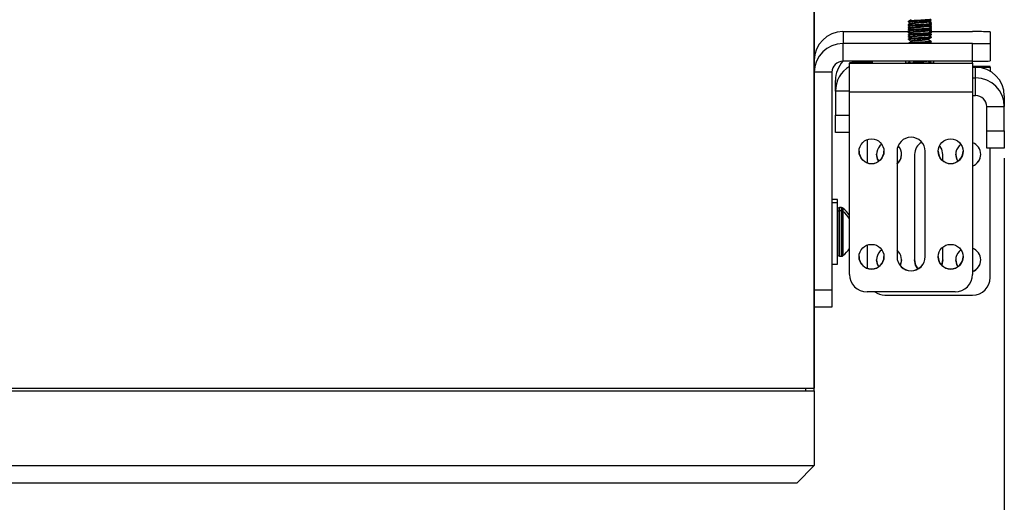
# Model space of a CAD drawing. Header units: inches. Extents: x 0.3 to 33.8, y 0.2 to 21.7.
# Tile 50 of 209: x 10.245 to 11.645, y 9.261 to 9.947. Entities that reach past the tile are written whole.
import ezdxf

# ---------------------------------------------------------------- set-up
doc = ezdxf.new("R2010")
doc.units = ezdxf.units.IN
doc.header["$MEASUREMENT"] = 0
doc.layers.add('BORDERS', color=7, linetype='Continuous')
doc.styles.add('SLDTEXTSTYLE0', font='TXT', dxfattribs={"width": 0.75})
doc.dimstyles.new('SLDDIMSTYLE0', dxfattribs={"dimtxt": 0.137795, "dimasz": 0.14, "dimexe": 0, "dimexo": 0.0625, "dimgap": 0.034449, "dimtad": 1, "dimdec": 3, "dimlfac": 5, "dimrnd": 1e-09, "dimzin": 12, "dimdsep": 46, "dimtxsty": 'SLDTEXTSTYLE0', "dimblk1": 'CLOSED', "dimblk2": 'CLOSED', "dimsah": 1, "dimcen": 0.09, "dimadec": 0, "dimazin": 3, "dimtfac": 1, "dimtdec": 3, "dimtofl": 0, "dimtmove": 0, "dimatfit": 3, "dimldrblk": 'CLOSED', "dimfxl": 0, "dimfrac": 2, "dimtolj": 1, "dimtzin": 12, "dimarcsym": 0})

# ---------------------------------------------------------------- blocks, each defined once
blk = doc.blocks.new('_Closed')
at = {"color": 0, "linetype": 'ByBlock', "lineweight": -2}
for p, q in [((-1, 0.166667), (0, 0)), ((-1, 0.166667), (-1, -0.166667)), ((0, 0), (-1, -0.166667)), ((0, 0), (-1, 0))]:
    blk.add_line(p, q, dxfattribs=at)
blk = doc.blocks.new('_D_2')
at = {"layer": 'BORDERS'}
for p, q in [((7.2796, 9.7469), (7.2796, 8.1652)), ((11.6446, 9.7499), (11.6446, 8.1652)), ((9.4122, 8.6295), (9.3703, 8.6295)), ((9.3703, 8.6295), (9.3703, 8.4107)), ((9.7177, 8.6295), (9.7597, 8.6295)), ((9.7597, 8.6295), (9.7597, 8.4107)), ((9.3703, 8.4107), (9.4122, 8.4107)), ((9.7597, 8.4107), (9.7177, 8.4107)), ((7.2796, 8.2046), (11.6446, 8.2046))]:
    blk.add_line(p, q, dxfattribs=at)
at = {"layer": 'BORDERS', "xscale": 0.14, "yscale": 0.14, "rotation": 180.0000000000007}
blk.add_blockref('_Closed', (7.2796, 8.2046, -0.1844), dxfattribs=at)
at = {"layer": 'BORDERS', "xscale": 0.14, "yscale": 0.14}
blk.add_blockref('_Closed', (11.6446, 8.2046, -0.1844), dxfattribs=at)
at = {"layer": 'BORDERS', "char_height": 0.1378, "attachment_point": 1, "style": 'SLDTEXTSTYLE0'}
for s, insert in [('554', (9.4122, 8.5883)), ('21.825', (9.285, 8.3822))]:
    blk.add_mtext(s, dxfattribs=dict(at, insert=insert))

msp = doc.modelspace()

# ---------------------------------------------------------------- linework, layer by layer
at = {"color": 7, "linetype": 'Continuous', "lineweight": 25}
for p, q in [((11.37459, 9.4232), (11.37459, 10.84814)), ((11.37459, 10.84814), (11.37459, 9.4232)), ((11.50819, 9.94472), (11.50819, 9.94394)), ((11.50819, 9.94027), (11.50819, 9.93949)), ((11.50819, 9.93847), (11.50819, 9.93769)), ((11.50958, 9.93643), (11.50819, 9.93503)), ((11.50819, 9.93605), (11.50819, 9.93527)), ((11.50923, 9.94092), (11.50823, 9.94034)), ((11.50827, 9.93941), (11.509, 9.93898)), ((11.50911, 9.93633), (11.50834, 9.93605)), ((11.50945, 9.94059), (11.50836, 9.94034)), ((11.50958, 9.93644), (11.50868, 9.9359)), ((11.51047, 9.94258), (11.50898, 9.94109)), ((11.50968, 9.93633), (11.50983, 9.93656)), ((11.50993, 9.93664), (11.50982, 9.93657)), ((11.53813, 9.94315), (11.53708, 9.9442)), ((11.53909, 9.93693), (11.53735, 9.93867)), ((11.53991, 9.94298), (11.53794, 9.94273)), ((11.53799, 9.94283), (11.53812, 9.94291)), ((11.53889, 9.93711), (11.54084, 9.93824)), ((11.54089, 9.9393), (11.53967, 9.94001)), ((11.54099, 9.94304), (11.54005, 9.94398)), ((11.54057, 9.93623), (11.54091, 9.93637)), ((11.5409, 9.93727), (11.54061, 9.93744)), ((11.54099, 9.94081), (11.54099, 9.9416)), ((11.54099, 9.93637), (11.54099, 9.93715)), ((11.54099, 9.93456), (11.54099, 9.93535)), ((11.41534, 9.93), (11.41534, 9.91308)), ((11.41534, 9.93), (11.50844, 9.93)), ((11.50819, 9.93402), (11.50819, 9.93324)), ((11.50819, 9.93222), (11.50819, 9.93144)), ((11.50819, 9.9298), (11.50819, 9.92933)), ((11.50819, 9.92933), (11.50819, 9.92855)), ((11.50819, 9.92597), (11.50819, 9.92519)), ((11.50819, 9.92308), (11.50819, 9.9223)), ((11.50822, 9.92225), (11.50943, 9.92155)), ((11.50993, 9.93039), (11.50825, 9.92941)), ((11.50993, 9.92414), (11.50825, 9.92316)), ((11.50827, 9.93316), (11.509, 9.93273)), ((11.50911, 9.93008), (11.50834, 9.9298)), ((11.50846, 9.93475), (11.50862, 9.935)), ((11.54087, 9.9326), (11.53927, 9.93353)), ((11.54057, 9.92998), (11.54091, 9.93012)), ((11.54058, 9.93305), (11.54084, 9.93292)), ((11.54069, 9.93), (11.59959, 9.93)), ((11.54087, 9.92635), (11.54078, 9.9264)), ((11.54099, 9.93246), (11.54099, 9.93292)), ((11.54099, 9.93168), (11.54099, 9.93246)), ((11.54099, 9.93012), (11.54099, 9.9309)), ((11.54099, 9.92831), (11.54099, 9.9291)), ((11.54099, 9.92543), (11.54099, 9.92621)), ((11.54099, 9.92207), (11.54099, 9.92285)), ((11.62459, 9.92977), (11.62459, 9.9133)), ((11.41534, 9.88808), (11.41534, 9.91308)), ((11.59959, 9.91308), (11.41534, 9.91308)), ((11.50819, 9.91972), (11.50819, 9.91894)), ((11.53819, 9.91353), (11.53728, 9.91358)), ((11.54099, 9.91582), (11.54099, 9.9166)), ((11.59959, 9.88808), (11.59959, 9.91308)), ((11.62459, 9.9133), (11.62459, 9.88831)), ((11.59959, 9.88808), (11.41534, 9.88808)), ((11.42459, 9.8859), (11.42459, 9.88525)), ((11.42459, 9.84413), (11.42459, 9.88525)), ((11.42459, 9.88525), (11.59959, 9.88525)), ((11.44534, 9.88625), (11.44215, 9.88612)), ((11.44534, 9.88808), (11.44534, 9.88625)), ((11.44534, 9.88625), (11.45784, 9.88625)), ((11.44534, 9.88613), (11.44534, 9.88625)), ((11.45784, 9.88613), (11.44959, 9.88613)), ((11.45784, 9.88625), (11.45784, 9.88613)), ((11.50469, 9.88602), (11.50469, 9.88808)), ((11.50819, 9.88808), (11.50819, 9.88769)), ((11.50993, 9.88664), (11.50825, 9.88566)), ((11.51091, 9.88607), (11.50959, 9.8859)), ((11.53851, 9.88808), (11.53634, 9.88786)), ((11.53684, 9.88756), (11.5364, 9.88743)), ((11.54099, 9.88793), (11.54099, 9.88808)), ((11.54449, 9.88602), (11.54449, 9.88808)), ((11.59959, 9.88525), (11.59959, 9.88808)), ((11.59959, 9.88525), (11.59959, 9.84413)), ((11.62459, 9.88031), (11.59959, 9.88031)), ((11.60384, 9.87931), (11.59959, 9.87931)), ((11.60384, 9.86422), (11.60384, 9.87931)), ((11.62459, 9.87966), (11.62459, 9.88031)), ((11.62459, 9.87966), (11.62459, 9.87364)), ((11.39959, 9.87233), (11.37459, 9.87233)), ((11.39959, 9.87233), (11.39959, 9.56309)), ((11.40459, 9.8455), (11.40459, 9.86059)), ((11.59959, 9.86422), (11.60384, 9.86422)), ((11.60384, 9.83922), (11.60384, 9.86422)), ((11.40459, 9.8455), (11.40459, 9.81125)), ((11.42459, 9.8455), (11.40459, 9.8455)), ((11.59959, 9.84413), (11.42459, 9.84413)), ((11.42459, 9.58489), (11.42459, 9.84413)), ((11.59959, 9.84413), (11.59959, 9.58489)), ((11.59959, 9.83922), (11.60384, 9.83922)), ((11.64459, 9.83857), (11.64459, 9.82348)), ((11.61959, 9.82348), (11.64459, 9.82348)), ((11.61959, 9.78922), (11.61959, 9.82348)), ((11.64459, 9.78922), (11.64459, 9.82348)), ((11.40459, 9.78648), (11.40459, 9.81125)), ((11.40459, 9.81125), (11.42459, 9.81125)), ((11.42459, 9.78648), (11.40459, 9.78648)), ((11.61959, 9.78922), (11.64459, 9.78922)), ((11.61959, 9.76445), (11.61959, 9.78922)), ((11.64459, 9.78922), (11.64459, 9.76445)), ((11.44959, 9.77644), (11.44959, 9.74355)), ((11.49209, 9.75988), (11.49209, 9.60989)), ((11.51709, 9.75546), (11.51709, 9.60547)), ((11.53209, 9.60989), (11.53209, 9.75988)), ((11.55709, 9.74644), (11.55709, 9.75546)), ((11.64459, 9.76445), (11.61959, 9.76445)), ((11.62459, 9.58047), (11.62459, 9.76445)), ((11.40759, 9.69133), (11.39959, 9.69133)), ((11.40759, 9.68675), (11.39959, 9.68675)), ((11.40759, 9.68675), (11.40759, 9.69133)), ((11.40759, 9.59925), (11.40759, 9.68675)), ((11.41024, 9.67974), (11.40801, 9.67893)), ((11.40801, 9.67893), (11.40801, 9.67435)), ((11.41024, 9.67517), (11.40801, 9.67435)), ((11.40801, 9.67435), (11.40801, 9.61166)), ((11.41024, 9.67974), (11.41024, 9.67517)), ((11.41024, 9.67517), (11.41024, 9.61084)), ((11.41334, 9.67978), (11.41046, 9.67978)), ((11.41046, 9.67978), (11.41046, 9.6752)), ((11.41334, 9.6752), (11.41046, 9.6752)), ((11.41046, 9.6752), (11.41046, 9.6108)), ((11.41334, 9.67978), (11.41334, 9.6752)), ((11.41334, 9.6752), (11.41334, 9.6108)), ((11.41533, 9.67908), (11.41533, 9.67451)), ((11.41533, 9.67451), (11.41533, 9.6115)), ((11.44959, 9.62645), (11.44959, 9.59356)), ((11.55709, 9.60547), (11.55709, 9.62355)), ((11.40801, 9.61166), (11.41024, 9.61084)), ((11.41046, 9.6108), (11.41334, 9.6108)), ((11.55558, 9.59785), (11.55709, 9.60547)), ((11.39959, 9.59925), (11.40759, 9.59925)), ((11.37459, 9.56309), (11.39959, 9.56309)), ((11.39959, 9.56309), (11.39959, 9.53832)), ((11.57459, 9.55989), (11.44959, 9.55989)), ((11.47459, 9.55547), (11.59959, 9.55547)), ((11.39959, 9.53832), (11.37459, 9.53832)), ((7.54959, 9.4232), (11.37459, 9.4232)), ((7.54959, 9.4192), (11.37459, 9.4192)), ((11.36209, 9.4232), (11.36209, 9.41932)), ((11.37459, 9.4192), (11.37459, 9.4232)), ((11.37459, 9.4192), (11.37459, 9.31296)), ((7.54959, 9.31296), (11.37459, 9.31296)), ((11.37459, 9.31296), (11.34959, 9.28819)), ((11.34959, 9.28819), (7.57459, 9.28819))]:
    msp.add_line(p, q, dxfattribs=at)
at = {"color": 7, "linetype": 'Continuous', "lineweight": 25, "flags": 128}
for points in [[(11.51229, 9.91633), (11.51202, 9.91633), (11.51099, 9.91628), (11.51202, 9.91623), (11.51225, 9.91623)], [(11.53522, 9.91346), (11.53715, 9.91349), (11.53819, 9.91353)], [(11.55709, 9.75546), (11.55557, 9.76312), (11.55263, 9.76805)], [(11.46619, 9.74575), (11.46448, 9.74892), (11.46314, 9.75569)], [(11.57869, 9.74575), (11.57698, 9.74892), (11.57564, 9.75569)], [(11.46619, 9.59576), (11.46448, 9.59893), (11.46314, 9.6057)], [(11.49854, 9.6057), (11.49719, 9.59893), (11.49654, 9.59753)], [(11.5219, 9.59269), (11.51861, 9.59805), (11.51709, 9.6057)], [(11.51709, 9.60547), (11.51861, 9.59782), (11.52177, 9.59261)], [(11.55709, 9.6057), (11.55557, 9.59805), (11.55551, 9.59792)], [(11.57869, 9.59576), (11.57698, 9.59893), (11.57564, 9.6057)]]:
    msp.add_lwpolyline(points, dxfattribs=at)
at = {"color": 7, "linetype": 'Continuous', "lineweight": 25}
for centre in [(11.45584, 9.75988), (11.56834, 9.75988), (11.45584, 9.60989), (11.56834, 9.60989)]:
    msp.add_circle(centre, 0.0177, dxfattribs=at)
for centre, radius, start, end in [((11.54008, 9.95019), 0.00721, 268.60824, 277.21408), ((11.41533, 9.88925), 0.04075, 89.9988, 179.9988), ((11.50851, 9.93629), 0.0013, 255.69011, 274.89969), ((11.60584, 9.24658), 0.68345, 88.42788, 90.52392), ((11.41533, 9.87233), 0.04075, 89.9988, 179.9988), ((11.60584, 10.59649), 0.68345, 269.47608, 271.57212), ((11.41534, 9.87233), 0.01575, 89.9988, 179.9988), ((11.44533, 9.86059), 0.04075, 137.58553, 179.99981), ((11.44533, 9.8455), 0.04075, 120.60761, 179.99947), ((11.44334, 9.20272), 0.68345, 89.47608, 91.57212), ((11.52459, 10.76128), 0.87549, 268.69754, 271.30246), ((11.60584, 10.57149), 0.68345, 269.47608, 271.57212), ((11.60584, 10.56285), 0.68345, 269.47608, 271.57212), ((11.60384, 9.83857), 0.04075, 0.0012, 90.0012), ((11.60384, 9.82347), 0.04075, 0.0012, 90.0012), ((11.60384, 9.82347), 0.01575, 0.0012, 90.0012), ((11.48084, 9.75546), 0.0177, 125.79813, 213.55856), ((11.51209, 9.75988), 0.02, 0.00193, 179.99807), ((11.48084, 9.75546), 0.0177, 309.46238, 43.56482), ((11.53709, 9.75546), 0.02, 119.37466, 179.99947), ((11.59334, 9.75546), 0.0177, 125.79813, 213.55856), ((11.59334, 9.75546), 0.0177, 290.67569, 69.32431), ((11.45584, 9.76011), 0.0177, 180.0012, 270.0012), ((11.45584, 9.76011), 0.0177, 269.9988, 359.9988), ((11.48084, 9.75569), 0.0177, 309.46255, 359.99959), ((11.56834, 9.76011), 0.0177, 180.0012, 270.0012), ((11.56834, 9.76011), 0.0177, 269.9988, 359.9988), ((11.59334, 9.75569), 0.0177, 290.67614, 359.99911), ((11.40823, 9.67832), 0.000644, 110, 180), ((11.40823, 9.67375), 0.000644, 110, 180), ((11.41046, 9.67913), 0.000644, 90, 110), ((11.41046, 9.67456), 0.000644, 90, 110), ((11.41334, 9.67656), 0.00322, 51.66575, 90), ((11.41334, 9.67198), 0.00322, 51.66575, 90), ((11.39042, 9.64758), 0.04017, 31.72118, 51.66575), ((11.39042, 9.643), 0.04017, 31.44522, 51.66575), ((11.39042, 9.643), 0.04017, 308.33425, 328.27882), ((11.48084, 9.60547), 0.0177, 125.79813, 213.55856), ((11.48084, 9.60547), 0.0177, 333.03693, 50.53774), ((11.59334, 9.60547), 0.0177, 125.79813, 213.55856), ((11.59334, 9.60547), 0.0177, 290.67569, 69.32431), ((11.40823, 9.61226), 0.000644, 180, 250), ((11.41046, 9.61145), 0.000644, 250, 270), ((11.41334, 9.61402), 0.00322, 270, 308.33425), ((11.45584, 9.61012), 0.0177, 180.0012, 270.0012), ((11.45584, 9.61012), 0.0177, 269.9988, 359.9988), ((11.51209, 9.61012), 0.02, 180.00193, 359.99807), ((11.51209, 9.60989), 0.02, 180.00193, 359.99807), ((11.56834, 9.61012), 0.0177, 180.0012, 270.0012), ((11.56834, 9.61012), 0.0177, 269.9988, 359.9988), ((11.59334, 9.6057), 0.0177, 290.67614, 359.99911), ((11.44959, 9.58489), 0.025, 180.0012, 270.0012), ((11.57459, 9.58489), 0.025, 269.9988, 359.9988), ((11.59959, 9.58047), 0.025, 269.9988, 359.9988), ((11.47459, 9.58047), 0.025, 235.41887, 270.00014)]:
    msp.add_arc(centre, radius, start, end, dxfattribs=at)
for points, knots in [([(11.50854, 9.93941), (11.50839, 9.93944), (11.50778, 9.93959), (11.50883, 9.93974), (11.50961, 9.93985)], [0, 0, 0, 0, 0.2462697, 1, 1, 1, 1]), ([(11.51233, 9.94717), (11.51165, 9.94677), (11.51029, 9.94598), (11.50892, 9.94519), (11.50824, 9.94479)], [0, 0, 0, 0, 0.4995569, 1, 1, 1, 1]), ([(11.51233, 9.94092), (11.51165, 9.94053), (11.51029, 9.93973), (11.50892, 9.93894), (11.50824, 9.93854)], [0, 0, 0, 0, 0.4995569, 1, 1, 1, 1]), ([(11.50827, 9.94385), (11.50896, 9.94346), (11.51032, 9.94267), (11.51168, 9.94187), (11.51236, 9.94147)], [0, 0, 0, 0, 0.5003911, 1, 1, 1, 1]), ([(11.50827, 9.9376), (11.50896, 9.93721), (11.51032, 9.93642), (11.51168, 9.93562), (11.51236, 9.93522)], [0, 0, 0, 0, 0.5003911, 1, 1, 1, 1]), ([(11.50845, 9.94394), (11.50847, 9.94402), (11.5085, 9.9442), (11.51143, 9.94451), (11.51635, 9.94486), (11.52262, 9.94523), (11.52915, 9.94563), (11.53504, 9.94605), (11.53913, 9.94648), (11.54109, 9.94681), (11.54082, 9.94699), (11.54077, 9.94702)], [0, 0, 0, 0, 0.0888101, 0.21541345, 0.34201681, 0.46862016, 0.59522352, 0.72182688, 0.84843023, 0.97503359, 1, 1, 1, 1]), ([(11.50845, 9.93769), (11.50847, 9.93777), (11.5085, 9.93796), (11.51143, 9.93826), (11.51635, 9.93861), (11.52262, 9.93898), (11.52915, 9.93938), (11.53504, 9.9398), (11.53913, 9.94023), (11.54109, 9.94056), (11.54082, 9.94074), (11.54077, 9.94077)], [0, 0, 0, 0, 0.0888101, 0.21541345, 0.34201681, 0.46862016, 0.59522352, 0.72182688, 0.84843023, 0.97503359, 1, 1, 1, 1]), ([(11.54072, 9.94785), (11.5408, 9.9478), (11.54113, 9.94761), (11.53915, 9.94726), (11.53504, 9.94683), (11.52915, 9.94641), (11.52262, 9.94601), (11.51634, 9.94564), (11.51146, 9.94529), (11.50866, 9.94501), (11.50858, 9.94485), (11.50856, 9.94479)], [0, 0, 0, 0, 0.0383308, 0.1667349, 0.2951391, 0.4235432, 0.5519473, 0.6803515, 0.8087556, 0.9371597, 1, 1, 1, 1]), ([(11.54072, 9.9416), (11.5408, 9.94155), (11.54113, 9.94136), (11.53915, 9.94101), (11.53504, 9.94058), (11.52915, 9.94016), (11.52262, 9.93976), (11.51634, 9.93939), (11.51146, 9.93904), (11.50866, 9.93876), (11.50858, 9.9386), (11.50856, 9.93854)], [0, 0, 0, 0, 0.0383308, 0.1667349, 0.2951391, 0.4235432, 0.5519473, 0.6803515, 0.8087556, 0.9371597, 1, 1, 1, 1]), ([(11.54072, 9.93535), (11.5408, 9.9353), (11.54113, 9.93511), (11.53915, 9.93476), (11.53504, 9.93433), (11.52915, 9.93391), (11.52262, 9.93351), (11.51634, 9.93314), (11.51146, 9.93279), (11.50866, 9.93251), (11.50858, 9.93235), (11.50856, 9.93229)], [0, 0, 0, 0, 0.03833082, 0.16673495, 0.29513908, 0.4235432, 0.55194733, 0.68035146, 0.80875559, 0.93715972, 1, 1, 1, 1]), ([(11.51241, 9.93524), (11.51146, 9.93519), (11.50976, 9.9351), (11.50897, 9.93503), (11.50862, 9.935)], [0, 0, 0, 0, 0.55968393, 1, 1, 1, 1]), ([(11.50902, 9.94104), (11.50942, 9.94081), (11.51, 9.94047), (11.51059, 9.94013), (11.51078, 9.94002)], [0, 0, 0, 0, 0.68094672, 1, 1, 1, 1]), ([(11.51202, 9.94136), (11.51118, 9.94131), (11.50948, 9.94121), (11.50919, 9.94112), (11.50904, 9.94107)], [0, 0, 0, 0, 0.4883722, 1, 1, 1, 1]), ([(11.53679, 9.94465), (11.53681, 9.94463), (11.537, 9.94447), (11.53552, 9.94416), (11.53246, 9.94373), (11.52802, 9.94332), (11.52311, 9.94293), (11.51839, 9.94255), (11.51469, 9.94219), (11.51248, 9.94187), (11.51246, 9.94168), (11.51245, 9.9416)], [0, 0, 0, 0, 0.0187152, 0.1461271, 0.273539, 0.400951, 0.5283629, 0.6557748, 0.7831867, 0.9105986, 1, 1, 1, 1]), ([(11.53679, 9.9384), (11.53681, 9.93838), (11.537, 9.93822), (11.53552, 9.93791), (11.53246, 9.93748), (11.52802, 9.93707), (11.52311, 9.93668), (11.51839, 9.9363), (11.51469, 9.93594), (11.51248, 9.93562), (11.51246, 9.93543), (11.51245, 9.93535)], [0, 0, 0, 0, 0.0187152, 0.1461271, 0.273539, 0.400951, 0.5283629, 0.6557748, 0.7831867, 0.9105986, 1, 1, 1, 1]), ([(11.53684, 9.94381), (11.53647, 9.94366), (11.53572, 9.94338), (11.53241, 9.94295), (11.52803, 9.94254), (11.5231, 9.94215), (11.51838, 9.94177), (11.51472, 9.94141), (11.51264, 9.94112), (11.51257, 9.94096), (11.51255, 9.94091)], [0, 0, 0, 0, 0.1348302, 0.2696604, 0.4044906, 0.5393208, 0.674151, 0.8089812, 0.9438114, 1, 1, 1, 1]), ([(11.53684, 9.93756), (11.53647, 9.93741), (11.53572, 9.93713), (11.53241, 9.9367), (11.52803, 9.93629), (11.5231, 9.9359), (11.51838, 9.93552), (11.51472, 9.93516), (11.51264, 9.93488), (11.51257, 9.93471), (11.51255, 9.93466)], [0, 0, 0, 0, 0.1348302, 0.2696604, 0.4044906, 0.5393208, 0.674151, 0.8089812, 0.9438114, 1, 1, 1, 1]), ([(11.54041, 9.94136), (11.53979, 9.94174), (11.53852, 9.94251), (11.53724, 9.94328), (11.53659, 9.94368)], [0, 0, 0, 0, 0.4899935, 1, 1, 1, 1]), ([(11.54041, 9.93511), (11.53979, 9.93549), (11.53852, 9.93626), (11.53724, 9.93703), (11.53659, 9.93743)], [0, 0, 0, 0, 0.4899935, 1, 1, 1, 1]), ([(11.54058, 9.9393), (11.54075, 9.93924), (11.54132, 9.93902), (11.54003, 9.93871), (11.5377, 9.93847), (11.53677, 9.93837)], [0, 0, 0, 0, 0.2030607, 0.6783616, 1, 1, 1, 1]), ([(11.53691, 9.94466), (11.53758, 9.94505), (11.53894, 9.94584), (11.5403, 9.94663), (11.54097, 9.94702)], [0, 0, 0, 0, 0.4998875, 1, 1, 1, 1]), ([(11.53691, 9.93841), (11.53758, 9.9388), (11.53894, 9.93959), (11.5403, 9.94038), (11.54097, 9.94077)], [0, 0, 0, 0, 0.4998875, 1, 1, 1, 1]), ([(11.53804, 9.94306), (11.53817, 9.94301), (11.53835, 9.94294), (11.53796, 9.94288), (11.53786, 9.94286)], [0, 0, 0, 0, 0.7508937, 1, 1, 1, 1]), ([(11.53957, 9.94429), (11.53933, 9.94443), (11.53878, 9.94475), (11.53823, 9.94507), (11.53792, 9.94525)], [0, 0, 0, 0, 0.439274, 1, 1, 1, 1]), ([(11.53904, 9.93687), (11.53909, 9.93686), (11.53944, 9.93676), (11.53885, 9.93666), (11.53835, 9.93658)], [0, 0, 0, 0, 0.1368239, 1, 1, 1, 1]), ([(11.53838, 9.93634), (11.53852, 9.93642), (11.53871, 9.93653), (11.5389, 9.93664), (11.53895, 9.93667)], [0, 0, 0, 0, 0.7244164, 1, 1, 1, 1]), ([(11.53867, 9.9378), (11.53891, 9.93783), (11.54047, 9.938), (11.54127, 9.9382), (11.54088, 9.93837), (11.54084, 9.93839)], [0, 0, 0, 0, 0.1372548, 0.8942205, 1, 1, 1, 1]), ([(11.53991, 9.94298), (11.54021, 9.94324), (11.54065, 9.94363), (11.5398, 9.94406), (11.53952, 9.9442)], [0, 0, 0, 0, 0.6738976, 1, 1, 1, 1]), ([(11.54069, 9.93727), (11.54081, 9.93724), (11.54132, 9.93711), (11.54071, 9.93697), (11.54024, 9.93687)], [0, 0, 0, 0, 0.2279482, 1, 1, 1, 1]), ([(11.50854, 9.93316), (11.50838, 9.93319), (11.50791, 9.9333), (11.5086, 9.9334), (11.50905, 9.93347)], [0, 0, 0, 0, 0.3526695, 1, 1, 1, 1]), ([(11.50822, 9.93475), (11.5089, 9.93435), (11.50961, 9.93394), (11.51032, 9.93353), (11.51034, 9.93352)], [0, 0, 0, 0, 0.9627771, 1, 1, 1, 1]), ([(11.50822, 9.9285), (11.5089, 9.9281), (11.50961, 9.92769), (11.51032, 9.92728), (11.51034, 9.92727)], [0, 0, 0, 0, 0.9627771, 1, 1, 1, 1]), ([(11.51233, 9.93467), (11.51165, 9.93428), (11.51029, 9.93348), (11.50892, 9.93269), (11.50824, 9.93229)], [0, 0, 0, 0, 0.4995569, 1, 1, 1, 1]), ([(11.51233, 9.92842), (11.51165, 9.92803), (11.51029, 9.92723), (11.50892, 9.92644), (11.50824, 9.92604)], [0, 0, 0, 0, 0.4995569, 1, 1, 1, 1]), ([(11.51233, 9.92217), (11.51165, 9.92178), (11.51029, 9.92098), (11.50892, 9.92019), (11.50824, 9.91979)], [0, 0, 0, 0, 0.4995569, 1, 1, 1, 1]), ([(11.50827, 9.93135), (11.50896, 9.93096), (11.51032, 9.93017), (11.51168, 9.92937), (11.51236, 9.92897)], [0, 0, 0, 0, 0.5003911, 1, 1, 1, 1]), ([(11.50827, 9.9251), (11.50896, 9.92471), (11.51032, 9.92392), (11.51168, 9.92312), (11.51236, 9.92272)], [0, 0, 0, 0, 0.5003911, 1, 1, 1, 1]), ([(11.50846, 9.9285), (11.50841, 9.92858), (11.50831, 9.92877), (11.51, 9.92899), (11.51197, 9.92914), (11.51234, 9.92916)], [0, 0, 0, 0, 0.3806061, 0.8849819, 1, 1, 1, 1]), ([(11.50846, 9.92225), (11.50841, 9.92233), (11.50831, 9.92252), (11.51, 9.92274), (11.51197, 9.92289), (11.51234, 9.92291)], [0, 0, 0, 0, 0.3806061, 0.8849819, 1, 1, 1, 1]), ([(11.51091, 9.92982), (11.50994, 9.92972), (11.50831, 9.92956), (11.50844, 9.9294), (11.50849, 9.92933)], [0, 0, 0, 0, 0.5955078, 1, 1, 1, 1]), ([(11.51091, 9.92357), (11.50994, 9.92347), (11.50831, 9.92331), (11.50844, 9.92315), (11.50849, 9.92308)], [0, 0, 0, 0, 0.5955078, 1, 1, 1, 1]), ([(11.50845, 9.93144), (11.50847, 9.93152), (11.5085, 9.93171), (11.51143, 9.93201), (11.51635, 9.93236), (11.52262, 9.93273), (11.52915, 9.93313), (11.53504, 9.93355), (11.53913, 9.93398), (11.54109, 9.93431), (11.54082, 9.93449), (11.54077, 9.93452)], [0, 0, 0, 0, 0.0888101, 0.2154135, 0.3420168, 0.4686202, 0.5952235, 0.7218269, 0.8484302, 0.9750336, 1, 1, 1, 1]), ([(11.50845, 9.92519), (11.50847, 9.92527), (11.5085, 9.92546), (11.51143, 9.92576), (11.51635, 9.92611), (11.52262, 9.92648), (11.52915, 9.92688), (11.53504, 9.9273), (11.53913, 9.92773), (11.54109, 9.92806), (11.54082, 9.92824), (11.54077, 9.92827)], [0, 0, 0, 0, 0.0888101, 0.21541345, 0.34201681, 0.46862016, 0.59522352, 0.72182688, 0.84843023, 0.97503359, 1, 1, 1, 1]), ([(11.50845, 9.91894), (11.50847, 9.91902), (11.5085, 9.91921), (11.51143, 9.91951), (11.51635, 9.91986), (11.52262, 9.92023), (11.52915, 9.92063), (11.53504, 9.92105), (11.53913, 9.92148), (11.54109, 9.92181), (11.54082, 9.92199), (11.54077, 9.92202)], [0, 0, 0, 0, 0.0888101, 0.2154135, 0.3420168, 0.4686202, 0.5952235, 0.7218269, 0.8484302, 0.9750336, 1, 1, 1, 1]), ([(11.54072, 9.9291), (11.5408, 9.92905), (11.54113, 9.92886), (11.53915, 9.92851), (11.53504, 9.92808), (11.52915, 9.92766), (11.52262, 9.92726), (11.51634, 9.92689), (11.51146, 9.92654), (11.50866, 9.92626), (11.50858, 9.9261), (11.50856, 9.92604)], [0, 0, 0, 0, 0.0383308, 0.1667349, 0.2951391, 0.4235432, 0.5519473, 0.6803515, 0.8087556, 0.9371597, 1, 1, 1, 1]), ([(11.54072, 9.92285), (11.5408, 9.9228), (11.54113, 9.92261), (11.53915, 9.92226), (11.53504, 9.92183), (11.52915, 9.92141), (11.52262, 9.92101), (11.51634, 9.92064), (11.51146, 9.92029), (11.50866, 9.92001), (11.50858, 9.91985), (11.50856, 9.91979)], [0, 0, 0, 0, 0.0383308, 0.1667349, 0.2951391, 0.4235432, 0.5519473, 0.6803515, 0.8087556, 0.9371597, 1, 1, 1, 1]), ([(11.53679, 9.93215), (11.53681, 9.93213), (11.537, 9.93197), (11.53552, 9.93166), (11.53246, 9.93123), (11.52802, 9.93082), (11.52311, 9.93043), (11.51839, 9.93005), (11.51469, 9.92969), (11.51248, 9.92937), (11.51246, 9.92918), (11.51245, 9.9291)], [0, 0, 0, 0, 0.0187152, 0.1461271, 0.273539, 0.400951, 0.5283629, 0.6557748, 0.7831867, 0.9105986, 1, 1, 1, 1]), ([(11.53679, 9.92591), (11.53681, 9.92588), (11.537, 9.92572), (11.53552, 9.92541), (11.53246, 9.92498), (11.52802, 9.92457), (11.52311, 9.92418), (11.51839, 9.9238), (11.51469, 9.92344), (11.51248, 9.92312), (11.51246, 9.92293), (11.51245, 9.92285)], [0, 0, 0, 0, 0.0187152, 0.1461271, 0.273539, 0.400951, 0.5283629, 0.6557748, 0.7831867, 0.9105986, 1, 1, 1, 1]), ([(11.53684, 9.93131), (11.53647, 9.93117), (11.53572, 9.93088), (11.53241, 9.93045), (11.52803, 9.93004), (11.5231, 9.92965), (11.51838, 9.92927), (11.51472, 9.92891), (11.51264, 9.92863), (11.51257, 9.92846), (11.51255, 9.92841)], [0, 0, 0, 0, 0.1348302, 0.2696604, 0.4044906, 0.5393208, 0.674151, 0.8089812, 0.9438114, 1, 1, 1, 1]), ([(11.53684, 9.92506), (11.53647, 9.92492), (11.53572, 9.92463), (11.53241, 9.9242), (11.52803, 9.92379), (11.5231, 9.9234), (11.51838, 9.92302), (11.51472, 9.92266), (11.51264, 9.92238), (11.51257, 9.92221), (11.51255, 9.92216)], [0, 0, 0, 0, 0.1348302, 0.2696604, 0.4044906, 0.5393208, 0.674151, 0.8089812, 0.9438114, 1, 1, 1, 1]), ([(11.54068, 9.93246), (11.54075, 9.9324), (11.54099, 9.93218), (11.53941, 9.9319), (11.53711, 9.93168), (11.53634, 9.93161)], [0, 0, 0, 0, 0.2156578, 0.7385526, 1, 1, 1, 1]), ([(11.54068, 9.92621), (11.54075, 9.92615), (11.54099, 9.92593), (11.53946, 9.92565), (11.53724, 9.92545), (11.53655, 9.92538)], [0, 0, 0, 0, 0.2210692, 0.7570847, 1, 1, 1, 1]), ([(11.54041, 9.92886), (11.53979, 9.92924), (11.53852, 9.93001), (11.53724, 9.93078), (11.53659, 9.93118)], [0, 0, 0, 0, 0.4899935, 1, 1, 1, 1]), ([(11.54041, 9.92261), (11.53979, 9.92299), (11.53852, 9.92376), (11.53724, 9.92453), (11.53659, 9.92493)], [0, 0, 0, 0, 0.4899935, 1, 1, 1, 1]), ([(11.5367, 9.92461), (11.53734, 9.92467), (11.5395, 9.92488), (11.54099, 9.92515), (11.54075, 9.92536), (11.54068, 9.92543)], [0, 0, 0, 0, 0.2288923, 0.7748361, 1, 1, 1, 1]), ([(11.53691, 9.93216), (11.53758, 9.93255), (11.53894, 9.93334), (11.5403, 9.93413), (11.54097, 9.93452)], [0, 0, 0, 0, 0.4998875, 1, 1, 1, 1]), ([(11.53691, 9.92591), (11.53758, 9.9263), (11.53894, 9.92709), (11.5403, 9.92788), (11.54097, 9.92827)], [0, 0, 0, 0, 0.4998875, 1, 1, 1, 1]), ([(11.53691, 9.91966), (11.53758, 9.92005), (11.53894, 9.92084), (11.5403, 9.92163), (11.54097, 9.92202)], [0, 0, 0, 0, 0.4998875, 1, 1, 1, 1]), ([(11.53745, 9.93094), (11.53782, 9.93097), (11.5397, 9.93115), (11.54098, 9.9314), (11.54075, 9.93161), (11.54068, 9.93168)], [0, 0, 0, 0, 0.1486475, 0.7514046, 1, 1, 1, 1]), ([(11.53838, 9.93009), (11.53852, 9.93017), (11.53934, 9.93065), (11.54016, 9.93113), (11.54084, 9.93152)], [0, 0, 0, 0, 0.16763641, 1, 1, 1, 1]), ([(11.53838, 9.92384), (11.53852, 9.92392), (11.53934, 9.9244), (11.54016, 9.92488), (11.54084, 9.92527)], [0, 0, 0, 0, 0.1676364, 1, 1, 1, 1]), ([(11.54069, 9.93102), (11.54081, 9.93099), (11.54132, 9.93086), (11.54071, 9.93072), (11.54024, 9.93062)], [0, 0, 0, 0, 0.2279482, 1, 1, 1, 1]), ([(11.51233, 9.91592), (11.51165, 9.91553), (11.51029, 9.91473), (11.50892, 9.91394), (11.50824, 9.91354)], [0, 0, 0, 0, 0.4995569, 1, 1, 1, 1]), ([(11.50827, 9.91885), (11.50896, 9.91846), (11.51032, 9.91767), (11.51168, 9.91687), (11.51236, 9.91648)], [0, 0, 0, 0, 0.5003911, 1, 1, 1, 1]), ([(11.54072, 9.9166), (11.5408, 9.91655), (11.54113, 9.91636), (11.53915, 9.91601), (11.53504, 9.91558), (11.52915, 9.91516), (11.52262, 9.91476), (11.51634, 9.91439), (11.51146, 9.91404), (11.50866, 9.91376), (11.50858, 9.9136), (11.50856, 9.91354)], [0, 0, 0, 0, 0.0383308, 0.1667349, 0.2951391, 0.4235432, 0.5519473, 0.6803515, 0.8087556, 0.9371597, 1, 1, 1, 1]), ([(11.53679, 9.91966), (11.53681, 9.91963), (11.537, 9.91947), (11.53552, 9.91916), (11.53246, 9.91873), (11.52802, 9.91832), (11.52311, 9.91793), (11.51839, 9.91755), (11.51469, 9.91719), (11.51248, 9.91687), (11.51246, 9.91668), (11.51245, 9.9166)], [0, 0, 0, 0, 0.0187152, 0.1461271, 0.273539, 0.400951, 0.5283629, 0.6557748, 0.7831867, 0.9105986, 1, 1, 1, 1]), ([(11.53684, 9.91881), (11.53647, 9.91867), (11.53572, 9.91838), (11.53241, 9.91795), (11.52803, 9.91754), (11.5231, 9.91715), (11.51838, 9.91677), (11.51472, 9.91641), (11.51264, 9.91613), (11.51257, 9.91596), (11.51255, 9.91591)], [0, 0, 0, 0, 0.1348302, 0.2696604, 0.4044906, 0.5393208, 0.674151, 0.8089812, 0.9438114, 1, 1, 1, 1]), ([(11.51437, 9.91345), (11.51508, 9.91351), (11.51734, 9.91368), (11.52267, 9.91398), (11.52913, 9.91438), (11.53505, 9.9148), (11.53913, 9.91523), (11.54109, 9.91556), (11.54082, 9.91574), (11.54077, 9.91577)], [0, 0, 0, 0, 0.0802815, 0.2572456, 0.4342098, 0.611174, 0.7881382, 0.9651023, 1, 1, 1, 1]), ([(11.54041, 9.91636), (11.53979, 9.91674), (11.53852, 9.91751), (11.53724, 9.91828), (11.53659, 9.91868)], [0, 0, 0, 0, 0.4899935, 1, 1, 1, 1]), ([(11.53691, 9.91341), (11.53758, 9.9138), (11.53894, 9.91459), (11.5403, 9.91538), (11.54097, 9.91577)], [0, 0, 0, 0, 0.4998875, 1, 1, 1, 1]), ([(11.50827, 9.88761), (11.50896, 9.88721), (11.51031, 9.88642), (11.51166, 9.88564), (11.51233, 9.88524)], [0, 0, 0, 0, 0.5041963, 1, 1, 1, 1]), ([(11.50845, 9.88769), (11.5084, 9.88777), (11.50831, 9.8879), (11.5096, 9.88803), (11.51011, 9.88808)], [0, 0, 0, 0, 0.6095313, 1, 1, 1, 1]), ([(11.53679, 9.88841), (11.53681, 9.88839), (11.537, 9.88822), (11.53552, 9.88791), (11.53246, 9.88748), (11.52802, 9.88707), (11.52308, 9.88668), (11.51849, 9.8863), (11.51541, 9.88603), (11.51457, 9.88589), (11.51442, 9.88587)], [0, 0, 0, 0, 0.02308197, 0.1802223, 0.33736263, 0.49450296, 0.65164328, 0.80878361, 0.96592394, 1, 1, 1, 1]), ([(11.53912, 9.88589), (11.53893, 9.88601), (11.53809, 9.88652), (11.53724, 9.88704), (11.53659, 9.88743)], [0, 0, 0, 0, 0.22892879, 1, 1, 1, 1]), ([(11.53745, 9.88719), (11.53782, 9.88723), (11.5397, 9.88741), (11.54098, 9.88765), (11.54075, 9.88787), (11.54068, 9.88793)], [0, 0, 0, 0, 0.14864745, 0.75140459, 1, 1, 1, 1]), ([(11.53838, 9.88635), (11.53852, 9.88643), (11.53934, 9.8869), (11.54016, 9.88738), (11.54084, 9.88777)], [0, 0, 0, 0, 0.1676364, 1, 1, 1, 1])]:
    msp.add_open_spline(points, degree=3, knots=knots, dxfattribs=at)

# ---------------------------------------------------------------- dimensions: what is measured, and where the dimension line sits
at = {"layer": 'BORDERS'}
dim = msp.add_linear_dim(base=(11.64459, 8.20455), p1=(7.27959, 9.78625), p2=(11.64459, 9.78922), angle=0, dimstyle='SLDDIMSTYLE0', dxfattribs=at)
dim.commit()
dim.dimension.update_dxf_attribs({"geometry": '_D_2', "text_midpoint": (9.56496, 8.20455), "dimtype": 160})

doc.saveas('drawing.dxf')
